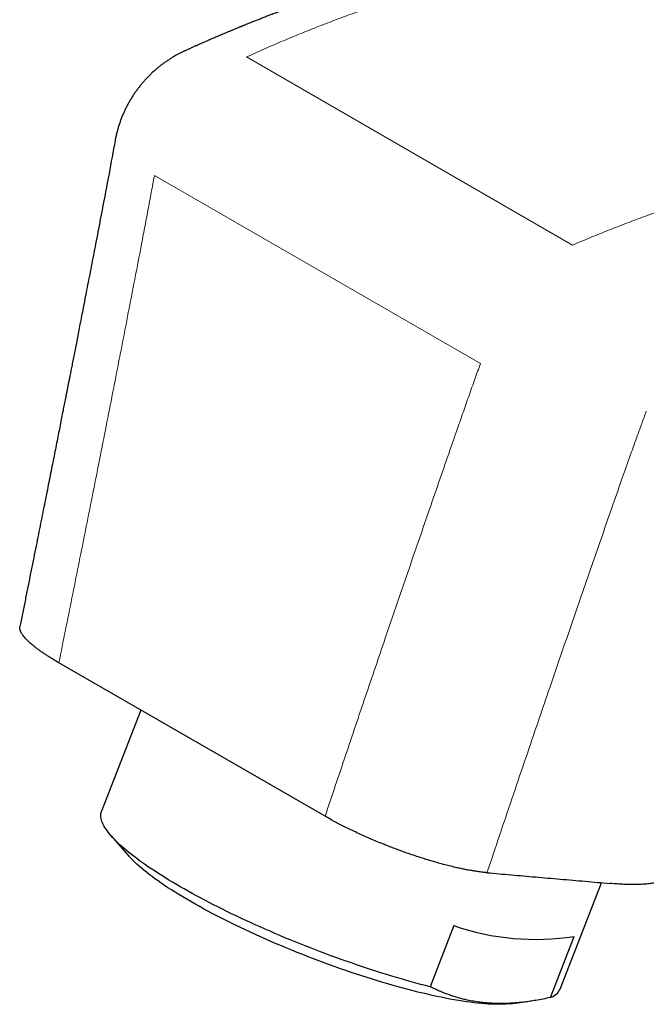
# Model space of a CAD drawing. Header units: millimetres. Extents: x 8 to 802, y 12 to 450.
# Tile 13 of 28: x 680 to 711, y 37 to 86. Entities that reach past the tile are written whole.
import ezdxf

# ---------------------------------------------------------------- set-up
doc = ezdxf.new("R2010")
doc.units = ezdxf.units.MM

msp = doc.modelspace()

# ---------------------------------------------------------------- linework, layer by layer
at = {"color": 8, "linetype": 'Continuous', "lineweight": 0}
for p, q in [((691.501, 83.745), (707.41, 74.561)), ((687.012, 77.964), (702.921, 68.78))]:
    msp.add_line(p, q, dxfattribs=at)
at = {"color": 7, "linetype": 'Continuous', "lineweight": 30}
for p, q in [((695.338, 46.663), (682.349, 54.161)), ((686.351, 51.851), (684.433, 46.907)), ((684.903, 45.707), (685.765, 44.722)), ((706.808, 38.226), (708.824, 43.421)), ((701.621, 41.326), (700.462, 38.339)), ((706.336, 37.814), (707.495, 40.801)), ((704.351, 37.511), (704.973, 37.581))]:
    msp.add_line(p, q, dxfattribs=at)
at = {"color": 7, "linetype": 'Continuous', "lineweight": 30, "flags": 128}
for points in [[(700.462, 38.339), (700.235, 38.397), (700.006, 38.457), (699.774, 38.52), (699.541, 38.584), (699.305, 38.65), (699.068, 38.718), (698.829, 38.789), (698.588, 38.861), (698.346, 38.934), (698.102, 39.01), (697.858, 39.087), (697.612, 39.167), (697.365, 39.247), (697.117, 39.33), (696.869, 39.414), (696.62, 39.5), (696.37, 39.587), (696.12, 39.675), (695.87, 39.766), (695.62, 39.857), (695.369, 39.95), (695.119, 40.044), (694.869, 40.139), (694.62, 40.236), (694.371, 40.334), (694.122, 40.433), (693.875, 40.533), (693.628, 40.634), (693.382, 40.735), (693.137, 40.838), (692.894, 40.942), (692.652, 41.046), (692.411, 41.152), (692.172, 41.258), (691.934, 41.364), (691.699, 41.471), (691.465, 41.579), (691.234, 41.687), (691.005, 41.796), (690.778, 41.905), (690.553, 42.015), (690.331, 42.124), (690.111, 42.234), (689.895, 42.344), (689.681, 42.454), (689.47, 42.564), (689.262, 42.675), (689.057, 42.785), (688.856, 42.895), (688.658, 43.005), (688.463, 43.114), (688.272, 43.224), (688.085, 43.333), (687.901, 43.442), (687.721, 43.55), (687.546, 43.658), (687.374, 43.765), (687.206, 43.871), (687.042, 43.977), (686.883, 44.083), (686.728, 44.187), (686.578, 44.291), (686.432, 44.394), (686.29, 44.496), (686.153, 44.597), (686.021, 44.697), (685.894, 44.796), (685.771, 44.893), (685.654, 44.99), (685.541, 45.086), (685.433, 45.18), (685.331, 45.273), (685.233, 45.364), (685.141, 45.454), (685.054, 45.543), (684.972, 45.63), (684.896, 45.716), (684.824, 45.8), (684.759, 45.883), (684.698, 45.964), (684.643, 46.043), (684.594, 46.12), (684.55, 46.196), (684.511, 46.27), (684.478, 46.342), (684.451, 46.412), (684.429, 46.48), (684.412, 46.547), (684.401, 46.611), (684.396, 46.673), (684.397, 46.734), (684.403, 46.792), (684.414, 46.848), (684.431, 46.902), (684.433, 46.907)], [(704.351, 37.511), (704.294, 37.505), (704.17, 37.494), (704.039, 37.487), (703.903, 37.483), (703.761, 37.482), (703.613, 37.483), (703.46, 37.488), (703.301, 37.496), (703.137, 37.507), (702.967, 37.521), (702.792, 37.538), (702.612, 37.558), (702.427, 37.581), (702.237, 37.606), (702.043, 37.635), (701.844, 37.667), (701.64, 37.702), (701.432, 37.739), (701.22, 37.78), (701.004, 37.823), (700.784, 37.869), (700.561, 37.918), (700.334, 37.969), (700.103, 38.023), (699.869, 38.08), (699.632, 38.14), (699.392, 38.202), (699.15, 38.266), (698.905, 38.334), (698.657, 38.403), (698.407, 38.475), (698.155, 38.549), (697.901, 38.626), (697.646, 38.705), (697.389, 38.786), (697.13, 38.869), (696.87, 38.955), (696.61, 39.042), (696.348, 39.131), (696.086, 39.222), (695.823, 39.315), (695.56, 39.41), (695.297, 39.507), (695.033, 39.605), (694.77, 39.705), (694.508, 39.806), (694.246, 39.909), (693.985, 40.013), (693.724, 40.118), (693.465, 40.225), (693.207, 40.333), (692.951, 40.441), (692.696, 40.551), (692.443, 40.662), (692.193, 40.774), (691.944, 40.886), (691.698, 40.999), (691.454, 41.113), (691.213, 41.227), (690.974, 41.342), (690.739, 41.457), (690.507, 41.573), (690.278, 41.688), (690.053, 41.804), (689.831, 41.92), (689.613, 42.036), (689.399, 42.152), (689.189, 42.267), (688.984, 42.383), (688.783, 42.498), (688.586, 42.612), (688.394, 42.727), (688.206, 42.84), (688.024, 42.953), (687.847, 43.065), (687.674, 43.177), (687.508, 43.288), (687.346, 43.397), (687.19, 43.506), (687.039, 43.613), (686.895, 43.72), (686.756, 43.825), (686.623, 43.929), (686.496, 44.031), (686.375, 44.132), (686.26, 44.232), (686.151, 44.33), (686.049, 44.426), (685.953, 44.52), (685.864, 44.613), (685.781, 44.704), (685.765, 44.722)]]:
    msp.add_lwpolyline(points, dxfattribs=at)
at = {"color": 7, "linetype": 'Continuous', "lineweight": 30}
for centre, radius, start, end in [((705.6, 52.714), 12.063, 250.742, 279.039), ((706.097, 38.564), 0.787, 287.6442, 334.5692)]:
    msp.add_arc(centre, radius, start, end, dxfattribs=at)
for points, knots in [([(695.633, 86.851), (695.588, 86.836), (695.503, 86.808), (695.381, 86.768), (695.274, 86.732), (695.18, 86.7), (695.101, 86.673), (695.039, 86.652), (694.992, 86.636), (694.957, 86.624), (694.924, 86.613), (694.891, 86.602), (694.855, 86.59), (694.795, 86.569), (694.708, 86.539), (694.594, 86.499), (694.477, 86.458), (694.368, 86.42), (694.27, 86.385), (694.187, 86.356), (694.113, 86.329), (694.041, 86.304), (693.959, 86.274), (693.858, 86.238), (693.738, 86.195), (693.611, 86.148), (693.481, 86.101), (693.352, 86.053), (693.221, 86.004), (693.091, 85.956), (692.968, 85.909), (692.856, 85.867), (692.759, 85.83), (692.673, 85.797), (692.589, 85.765), (692.5, 85.731), (692.405, 85.694), (692.305, 85.655), (692.18, 85.606), (692.026, 85.546), (691.84, 85.472), (691.685, 85.411), (691.565, 85.362), (691.488, 85.331), (691.418, 85.303), (691.359, 85.279), (691.31, 85.259), (691.272, 85.244), (691.238, 85.23), (691.199, 85.214), (691.149, 85.193), (691.088, 85.168), (691.016, 85.139), (690.937, 85.106), (690.834, 85.063), (690.714, 85.013), (690.582, 84.958), (690.458, 84.906), (690.343, 84.857), (690.235, 84.811), (690.134, 84.768), (690.036, 84.726), (689.941, 84.685), (689.85, 84.646), (689.777, 84.615), (689.724, 84.591), (689.688, 84.576), (689.652, 84.56), (689.61, 84.542), (689.557, 84.519), (689.49, 84.489), (689.41, 84.454), (689.316, 84.413), (689.209, 84.365), (689.087, 84.311), (688.952, 84.25), (688.804, 84.183), (688.653, 84.115), (688.552, 84.069), (688.505, 84.048)], [0, 0, 0, 0, 0.018999, 0.036038, 0.051117, 0.064234, 0.075389, 0.084581, 0.090425, 0.095081, 0.099506, 0.104188, 0.109129, 0.114327, 0.129524, 0.145862, 0.162331, 0.178924, 0.191816, 0.203451, 0.213808, 0.223205, 0.233436, 0.248521, 0.265521, 0.283899, 0.301978, 0.320191, 0.338538, 0.357018, 0.374692, 0.390441, 0.404261, 0.415347, 0.426823, 0.43937, 0.452882, 0.466887, 0.481331, 0.505693, 0.53169, 0.559465, 0.570864, 0.582145, 0.591995, 0.600307, 0.607081, 0.612316, 0.616277, 0.621692, 0.628666, 0.637201, 0.647297, 0.658893, 0.670589, 0.690756, 0.709274, 0.72614, 0.742882, 0.75767, 0.771692, 0.785376, 0.79872, 0.811726, 0.823766, 0.829181, 0.834192, 0.838806, 0.84434, 0.851787, 0.861147, 0.87242, 0.885608, 0.900711, 0.91773, 0.936666, 0.95752, 0.980292, 1, 1, 1, 1]), ([(688.506, 84.047), (688.491, 84.041), (688.423, 84.011), (688.304, 83.952), (688.147, 83.871), (687.993, 83.784), (687.841, 83.693), (687.692, 83.598), (687.545, 83.498), (687.402, 83.394), (687.262, 83.286), (687.124, 83.173), (686.991, 83.057), (686.86, 82.936), (686.733, 82.812), (686.61, 82.684), (686.491, 82.552), (686.376, 82.417), (686.264, 82.278), (686.157, 82.136), (686.054, 81.991), (685.956, 81.843), (685.862, 81.692), (685.772, 81.539), (685.687, 81.383), (685.606, 81.224), (685.531, 81.063), (685.46, 80.9), (685.394, 80.734), (685.332, 80.567), (685.276, 80.398), (685.225, 80.228), (685.179, 80.056), (685.139, 79.882), (685.111, 79.753), (685.099, 79.681), (685.096, 79.668)], [0, 0, 0, 0, 0.008071, 0.038661, 0.069279, 0.099921, 0.130585, 0.161268, 0.191968, 0.222682, 0.253411, 0.284151, 0.314902, 0.345662, 0.376432, 0.40721, 0.437995, 0.468787, 0.499585, 0.530389, 0.561198, 0.592012, 0.622831, 0.653654, 0.684481, 0.715313, 0.746148, 0.776986, 0.807828, 0.838674, 0.869523, 0.900375, 0.931231, 0.962089, 0.992951, 1, 1, 1, 1]), ([(685.096, 79.668), (684.996, 79.127), (684.788, 77.992), (684.572, 76.86), (684.459, 76.268)], [0, 0, 0, 0, 0.4768248, 1, 1, 1, 1]), ([(684.459, 76.268), (684.42, 76.063), (684.342, 75.66), (684.228, 75.064), (684.116, 74.487), (684.009, 73.928), (683.904, 73.388), (683.803, 72.867), (683.709, 72.379), (683.62, 71.922), (683.537, 71.496), (683.458, 71.087), (683.381, 70.695), (683.308, 70.321), (683.238, 69.963), (683.172, 69.623), (683.109, 69.3), (683.049, 68.995), (682.992, 68.708), (682.94, 68.438), (682.893, 68.203), (682.853, 68), (682.819, 67.823), (682.784, 67.648), (682.749, 67.467), (682.711, 67.276), (682.666, 67.046), (682.612, 66.775), (682.55, 66.457), (682.483, 66.12), (682.412, 65.762), (682.338, 65.384), (682.259, 64.984), (682.178, 64.577), (682.096, 64.162), (682.012, 63.741), (681.925, 63.302), (681.834, 62.845), (681.739, 62.369), (681.641, 61.876), (681.538, 61.364), (681.432, 60.833), (681.322, 60.284), (681.208, 59.716), (681.091, 59.129), (680.971, 58.535), (680.85, 57.934), (680.728, 57.327), (680.602, 56.703), (680.508, 56.236), (680.455, 55.977), (680.446, 55.932)], [0, 0, 0, 0, 0.030126, 0.05937, 0.087717, 0.115154, 0.141667, 0.167243, 0.191871, 0.213602, 0.234517, 0.254608, 0.273867, 0.292286, 0.309859, 0.326578, 0.342438, 0.357432, 0.371554, 0.3848, 0.397164, 0.406256, 0.4148, 0.423187, 0.432071, 0.441463, 0.451367, 0.465967, 0.481561, 0.498155, 0.515754, 0.534366, 0.553998, 0.574656, 0.594501, 0.615221, 0.636822, 0.659312, 0.682697, 0.706983, 0.732178, 0.75829, 0.785326, 0.813295, 0.842203, 0.872059, 0.901086, 0.93097, 0.96172, 0.993343, 1, 1, 1, 1]), ([(682.349, 54.161), (682.264, 54.211), (682.093, 54.311), (681.882, 54.443), (681.705, 54.557), (681.56, 54.655), (681.422, 54.752), (681.291, 54.847), (681.151, 54.956), (681.006, 55.075), (680.879, 55.189), (680.78, 55.286), (680.704, 55.368), (680.637, 55.447), (680.579, 55.523), (680.526, 55.604), (680.483, 55.688), (680.452, 55.773), (680.44, 55.852), (680.438, 55.905), (680.446, 55.93), (680.447, 55.932)], [0, 0, 0, 0, 0.068893, 0.137786, 0.184442, 0.231098, 0.278429, 0.32576, 0.373309, 0.442205, 0.511101, 0.557764, 0.604428, 0.651771, 0.699113, 0.746673, 0.808129, 0.869632, 0.931089, 0.993854, 1, 1, 1, 1]), ([(703.239, 43.908), (703.166, 43.915), (703.022, 43.929), (702.802, 43.958), (702.587, 43.991), (702.383, 44.026), (702.18, 44.065), (701.977, 44.107), (701.746, 44.158), (701.483, 44.221), (701.205, 44.291), (700.937, 44.364), (700.69, 44.433), (700.449, 44.505), (700.212, 44.577), (699.948, 44.661), (699.655, 44.758), (699.353, 44.862), (699.068, 44.964), (698.81, 45.059), (698.561, 45.154), (698.321, 45.247), (698.06, 45.352), (697.778, 45.469), (697.478, 45.597), (697.181, 45.729), (696.887, 45.863), (696.599, 46), (696.323, 46.135), (696.06, 46.269), (695.81, 46.4), (695.568, 46.532), (695.415, 46.619), (695.338, 46.663)], [0, 0, 0, 0, 0.036973, 0.073946, 0.104586, 0.135227, 0.162827, 0.190426, 0.218188, 0.255167, 0.292146, 0.322806, 0.353466, 0.381097, 0.408728, 0.436527, 0.473021, 0.509515, 0.539776, 0.570036, 0.597308, 0.62458, 0.652019, 0.687063, 0.722135, 0.757179, 0.792861, 0.828572, 0.864255, 0.897993, 0.931929, 0.965865, 1, 1, 1, 1]), ([(703.239, 43.908), (703.633, 43.874), (704.424, 43.805), (705.617, 43.702), (706.82, 43.597), (708.033, 43.491), (708.846, 43.419), (709.254, 43.383)], [0, 0, 0, 0, 0.196793, 0.39519, 0.59519, 0.796793, 1, 1, 1, 1]), ([(712.604, 44.008), (712.602, 44.003), (712.583, 43.961), (712.528, 43.891), (712.439, 43.798), (712.331, 43.715), (712.215, 43.645), (712.095, 43.588), (711.977, 43.541), (711.85, 43.499), (711.694, 43.457), (711.505, 43.416), (711.275, 43.381), (711.031, 43.355), (710.774, 43.338), (710.504, 43.33), (710.217, 43.33), (709.913, 43.339), (709.593, 43.356), (709.367, 43.374), (709.254, 43.383)], [0, 0, 0, 0, 0.007695, 0.071785, 0.132925, 0.194085, 0.255225, 0.301439, 0.347653, 0.393161, 0.438669, 0.502937, 0.567228, 0.631496, 0.69253, 0.753584, 0.814617, 0.876405, 0.938213, 1, 1, 1, 1]), ([(706.336, 37.814), (706.215, 37.788), (705.974, 37.735), (705.645, 37.675), (705.347, 37.628), (705.081, 37.592), (704.817, 37.563), (704.525, 37.539), (704.208, 37.522), (703.893, 37.517), (703.608, 37.523), (703.352, 37.537), (703.099, 37.558), (702.819, 37.592), (702.514, 37.64), (702.219, 37.701), (701.961, 37.765), (701.738, 37.828), (701.518, 37.898), (701.301, 37.974), (701.087, 38.056), (700.876, 38.145), (700.667, 38.239), (700.53, 38.306), (700.462, 38.339)], [0, 0, 0, 0, 0.055354, 0.110732, 0.152372, 0.194012, 0.235707, 0.277403, 0.332835, 0.388307, 0.430898, 0.473489, 0.51616, 0.55883, 0.616666, 0.674551, 0.715093, 0.75565, 0.796309, 0.836968, 0.877678, 0.918388, 0.959189, 1, 1, 1, 1])]:
    msp.add_open_spline(points, degree=3, knots=knots, dxfattribs=at)
at = {"color": 8, "linetype": 'Continuous', "lineweight": 0}
for points, knots in [([(698.44, 86.468), (698.145, 86.37), (697.558, 86.174), (696.677, 85.862), (695.801, 85.539), (694.931, 85.203), (694.065, 84.856), (693.206, 84.498), (692.352, 84.129), (691.784, 83.873), (691.501, 83.745)], [0, 0, 0, 0, 0.128315, 0.255683, 0.382104, 0.507577, 0.632104, 0.755683, 0.878315, 1, 1, 1, 1]), ([(686.365, 74.513), (686.421, 74.807), (686.533, 75.391), (686.697, 76.261), (686.856, 77.117), (686.96, 77.684), (687.012, 77.964)], [0, 0, 0, 0, 0.2563432, 0.5084564, 0.7563414, 1, 1, 1, 1]), ([(707.41, 74.561), (707.702, 74.683), (708.288, 74.929), (709.167, 75.283), (710.051, 75.628), (710.939, 75.962), (711.831, 76.285), (712.728, 76.596), (713.628, 76.897), (714.228, 77.086), (714.53, 77.18)], [0, 0, 0, 0, 0.121685, 0.244317, 0.367896, 0.492422, 0.617896, 0.744316, 0.871684, 1, 1, 1, 1]), ([(686.365, 74.513), (686.268, 74.007), (686.072, 72.987), (685.775, 71.45), (685.473, 69.893), (685.166, 68.317), (684.854, 66.722), (684.536, 65.108), (684.223, 63.522), (683.914, 61.963), (683.609, 60.434), (683.301, 58.888), (682.987, 57.327), (682.67, 55.749), (682.457, 54.692), (682.349, 54.161)], [0, 0, 0, 0, 0.074462, 0.149886, 0.226274, 0.303624, 0.381938, 0.461215, 0.541455, 0.615855, 0.691065, 0.767084, 0.843913, 0.921552, 1, 1, 1, 1]), ([(702.921, 68.78), (702.829, 68.523), (702.644, 68.003), (702.365, 67.216), (702.083, 66.414), (701.895, 65.874), (701.8, 65.602)], [0, 0, 0, 0, 0.2436586, 0.4915436, 0.7436568, 1, 1, 1, 1]), ([(711.012, 66.443), (710.94, 66.245), (710.792, 65.844), (710.571, 65.235), (710.346, 64.61), (710.117, 63.969), (709.964, 63.537), (709.886, 63.318)], [0, 0, 0, 0, 0.190539, 0.385808, 0.585808, 0.790539, 1, 1, 1, 1]), ([(701.8, 65.602), (701.637, 65.134), (701.31, 64.191), (700.817, 62.766), (700.319, 61.323), (699.816, 59.86), (699.307, 58.378), (698.794, 56.878), (698.291, 55.401), (697.797, 53.949), (697.313, 52.523), (696.825, 51.081), (696.333, 49.622), (695.837, 48.148), (695.505, 47.16), (695.338, 46.663)], [0, 0, 0, 0, 0.074462, 0.149886, 0.226274, 0.303624, 0.381938, 0.461215, 0.541455, 0.615855, 0.691065, 0.767084, 0.843913, 0.921552, 1, 1, 1, 1]), ([(709.886, 63.318), (709.717, 62.835), (709.378, 61.863), (708.867, 60.394), (708.352, 58.908), (707.832, 57.403), (707.308, 55.88), (706.779, 54.34), (706.228, 52.729), (705.654, 51.046), (705.057, 49.291), (704.455, 47.515), (703.848, 45.719), (703.443, 44.514), (703.239, 43.908)], [0, 0, 0, 0, 0.07495, 0.150806, 0.227562, 0.305207, 0.383734, 0.463135, 0.543402, 0.632686, 0.722998, 0.814327, 0.906665, 1, 1, 1, 1])]:
    msp.add_open_spline(points, degree=3, knots=knots, dxfattribs=at)

doc.saveas('drawing.dxf')
